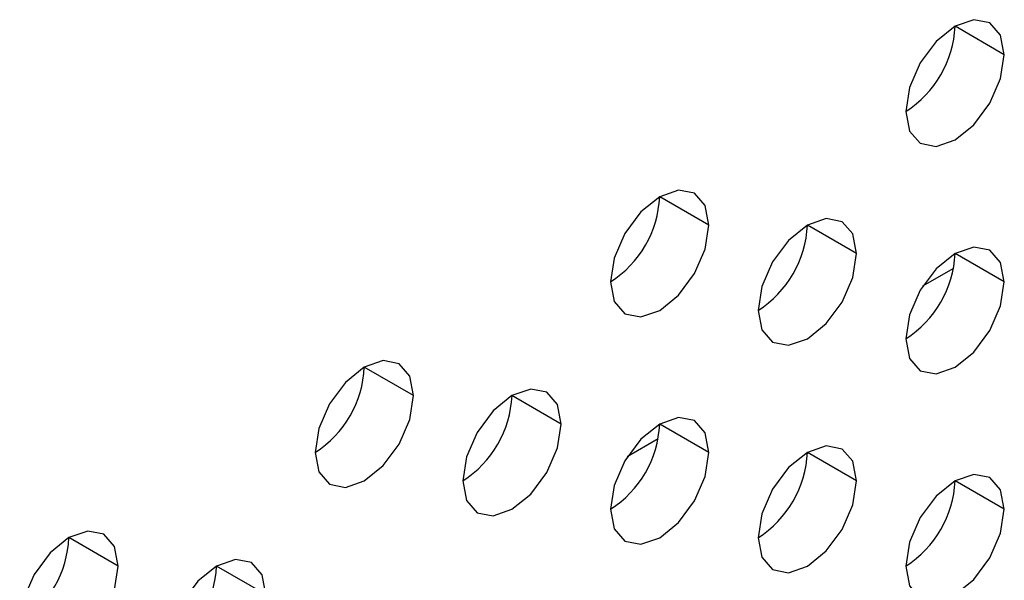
# Model space of a CAD drawing. Header units: millimetres. Extents: x 0 to 1118, y 0 to 864.
# Tile 87 of 254: x 922.27 to 924.62, y 640.97 to 642.31. Entities that reach past the tile are written whole.
import ezdxf

# ---------------------------------------------------------------- set-up
doc = ezdxf.new("R2010")
doc.units = ezdxf.units.MM

msp = doc.modelspace()

# ---------------------------------------------------------------- linework, layer by layer
at = {"color": 7, "linetype": 'Continuous', "lineweight": 25}
for p, q in [((924.6246, 642.2269), (924.5068, 642.295)), ((923.9175, 641.8187), (923.7997, 641.8868)), ((924.2711, 641.7507), (924.1532, 641.8187)), ((924.6246, 641.6826), (924.5068, 641.7506)), ((924.5031, 641.7149), (924.4292, 641.6722)), ((923.2104, 641.4105), (923.0926, 641.4786)), ((923.564, 641.3424), (923.4461, 641.4105)), ((923.9175, 641.2744), (923.7997, 641.3424)), ((923.796, 641.3067), (923.7221, 641.264)), ((924.2711, 641.2063), (924.1532, 641.2743)), ((924.6246, 641.1382), (924.5068, 641.2062)), ((922.5033, 641.0023), (922.3855, 641.0704)), ((922.8569, 640.9342), (922.739, 641.0023))]:
    msp.add_line(p, q, dxfattribs=at)
at = {"color": 7, "linetype": 'Continuous', "lineweight": 25, "flags": 128}
for points in [[(924.6246, 642.2269), (924.6157, 642.2738), (924.5901, 642.3032), (924.5519, 642.3107), (924.5068, 642.295), (924.4617, 642.2586), (924.4235, 642.207), (924.3979, 642.1481), (924.3889, 642.0909)], [(924.3889, 642.0909), (924.3979, 642.044), (924.4235, 642.0146), (924.4617, 642.0071), (924.5068, 642.0228), (924.5519, 642.0592), (924.5901, 642.1108), (924.6157, 642.1697), (924.6246, 642.2269)], [(923.9175, 641.8187), (923.9086, 641.8656), (923.883, 641.895), (923.8448, 641.9025), (923.7997, 641.8868), (923.7546, 641.8504), (923.7163, 641.7988), (923.6908, 641.7399), (923.6818, 641.6827)], [(923.6818, 641.6827), (923.6908, 641.6358), (923.7163, 641.6064), (923.7546, 641.5989), (923.7997, 641.6146), (923.8448, 641.651), (923.883, 641.7026), (923.9086, 641.7615), (923.9175, 641.8187)], [(924.2711, 641.7507), (924.2621, 641.7976), (924.2366, 641.827), (924.1983, 641.8344), (924.1532, 641.8187), (924.1081, 641.7823), (924.0699, 641.7307), (924.0444, 641.6718), (924.0354, 641.6146)], [(924.0354, 641.6146), (924.0444, 641.5677), (924.0699, 641.5383), (924.1081, 641.5309), (924.1532, 641.5465), (924.1983, 641.5829), (924.2366, 641.6345), (924.2621, 641.6934), (924.2711, 641.7507)], [(924.6246, 641.6826), (924.6157, 641.7295), (924.5901, 641.7589), (924.5519, 641.7663), (924.5068, 641.7506), (924.4617, 641.7142), (924.4235, 641.6627), (924.3979, 641.6038), (924.3889, 641.5465)], [(924.3889, 641.5465), (924.3979, 641.4996), (924.4235, 641.4702), (924.4617, 641.4628), (924.5068, 641.4784), (924.5519, 641.5148), (924.5901, 641.5664), (924.6157, 641.6253), (924.6246, 641.6826)], [(923.2104, 641.4105), (923.2015, 641.4574), (923.1759, 641.4868), (923.1377, 641.4943), (923.0926, 641.4786), (923.0475, 641.4422), (923.0092, 641.3906), (922.9837, 641.3317), (922.9747, 641.2745)], [(923.564, 641.3424), (923.555, 641.3893), (923.5295, 641.4188), (923.4912, 641.4262), (923.4461, 641.4105), (923.401, 641.3741), (923.3628, 641.3225), (923.3372, 641.2636), (923.3283, 641.2064)], [(922.9747, 641.2745), (922.9837, 641.2276), (923.0092, 641.1982), (923.0475, 641.1907), (923.0926, 641.2064), (923.1377, 641.2428), (923.1759, 641.2944), (923.2015, 641.3533), (923.2104, 641.4105)], [(923.9175, 641.2744), (923.9086, 641.3213), (923.883, 641.3507), (923.8448, 641.3581), (923.7997, 641.3424), (923.7546, 641.306), (923.7163, 641.2545), (923.6908, 641.1956), (923.6818, 641.1383)], [(923.3283, 641.2064), (923.3372, 641.1595), (923.3628, 641.1301), (923.401, 641.1226), (923.4461, 641.1383), (923.4912, 641.1747), (923.5295, 641.2263), (923.555, 641.2852), (923.564, 641.3424)], [(924.2711, 641.2063), (924.2621, 641.2532), (924.2366, 641.2826), (924.1983, 641.29), (924.1532, 641.2743), (924.1081, 641.238), (924.0699, 641.1864), (924.0444, 641.1275), (924.0354, 641.0702)], [(923.6818, 641.1383), (923.6908, 641.0914), (923.7163, 641.062), (923.7546, 641.0546), (923.7997, 641.0702), (923.8448, 641.1066), (923.883, 641.1582), (923.9086, 641.2171), (923.9175, 641.2744)], [(924.0354, 641.0702), (924.0444, 641.0233), (924.0699, 640.9939), (924.1081, 640.9865), (924.1532, 641.0022), (924.1983, 641.0386), (924.2366, 641.0901), (924.2621, 641.149), (924.2711, 641.2063)], [(924.6246, 641.1382), (924.6157, 641.1851), (924.5901, 641.2145), (924.5519, 641.2219), (924.5068, 641.2063), (924.4617, 641.1699), (924.4235, 641.1183), (924.3979, 641.0594), (924.3889, 641.0021)], [(924.3889, 641.0021), (924.3979, 640.9552), (924.4235, 640.9258), (924.4617, 640.9184), (924.5068, 640.9341), (924.5519, 640.9705), (924.5901, 641.0221), (924.6157, 641.081), (924.6246, 641.1382)], [(922.5033, 641.0023), (922.4943, 641.0492), (922.4688, 641.0786), (922.4306, 641.0861), (922.3855, 641.0704), (922.3404, 641.034), (922.3021, 640.9824), (922.2766, 640.9235), (922.2676, 640.8663)], [(922.8569, 640.9342), (922.8479, 640.9811), (922.8224, 641.0105), (922.7841, 641.018), (922.739, 641.0023), (922.6939, 640.9659), (922.6557, 640.9143), (922.6301, 640.8554), (922.6212, 640.7982)], [(922.2676, 640.8663), (922.2766, 640.8194), (922.3021, 640.79), (922.3404, 640.7825), (922.3855, 640.7982), (922.4306, 640.8346), (922.4688, 640.8862), (922.4943, 640.9451), (922.5033, 641.0023)]]:
    msp.add_lwpolyline(points, dxfattribs=at)
at = {"color": 7, "linetype": 'Continuous', "lineweight": 25}
for centre in [(924.2509, 642.3066), (923.5438, 641.8984), (923.8974, 641.8303), (924.2509, 641.7623), (922.8367, 641.4902), (923.1903, 641.4221), (923.5438, 641.354), (923.8974, 641.286), (924.2509, 641.2179), (922.1296, 641.082), (922.4831, 641.0139)]:
    msp.add_arc(centre, 0.2561, 302.6055, 357.3945, dxfattribs=at)

doc.saveas('drawing.dxf')
